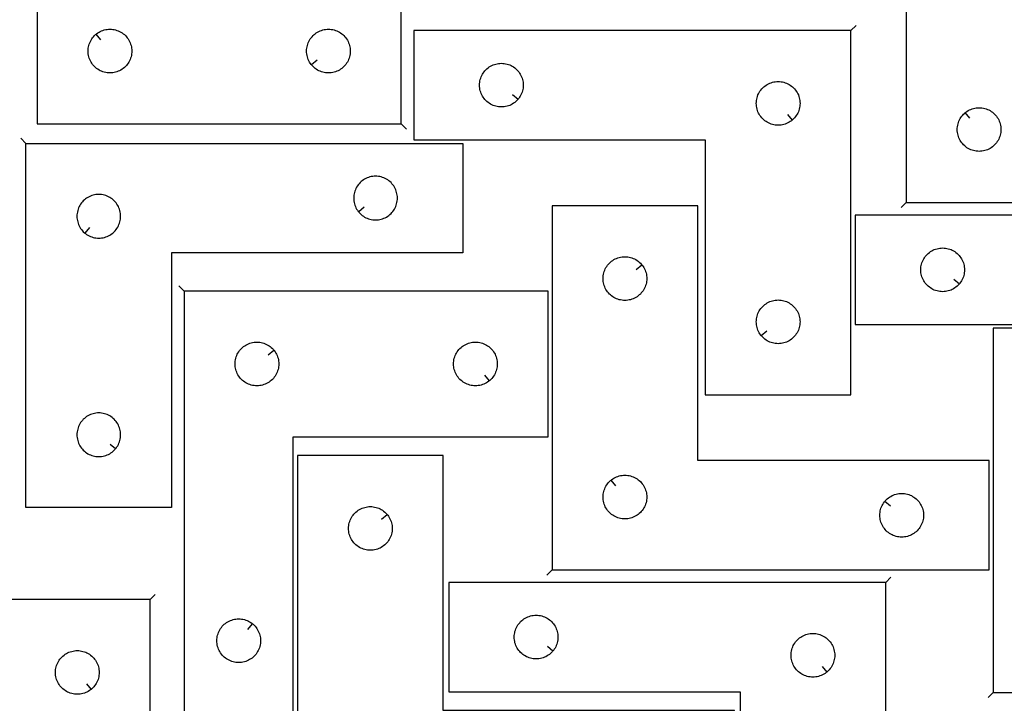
# Model space of a CAD drawing. Header units: millimetres. Extents: x 7 to 1243, y 7 to 1753.
# Tile 16 of 18: x 521 to 927, y 1322 to 1604. Entities that reach past the tile are written whole.
import ezdxf

# ---------------------------------------------------------------- set-up
doc = ezdxf.new("R2010")
doc.units = ezdxf.units.MM
doc.layers.add('CUT', color=7, linetype='CONTINUOUS', true_color=0x000000)
doc.layers.add('LEADIN', color=1, linetype='CONTINUOUS', true_color=0xff0000)

msp = doc.modelspace()

# ---------------------------------------------------------------- linework, layer by layer
at = {"layer": 'CUT'}
for points in [[(678.524813, 1560.665674), (678.524813, 1740.665674), (633.524813, 1740.665674), (633.524813, 1620.665674), (528.524813, 1620.665674), (528.524813, 1560.665674)], [(886.517447, 1528.354215), (1066.517447, 1528.354215), (1066.517447, 1573.354215), (946.517447, 1573.354215), (946.517447, 1678.354215), (886.517447, 1678.354215)], [(552.81833, 1597.619043), (553.04596, 1597.805854), (553.524681, 1598.1489), (554.024813, 1598.459903), (554.544215, 1598.737529), (555.080662, 1598.98059), (555.631858, 1599.188045), (556.195442, 1599.359006), (556.769, 1599.492741), (557.350077, 1599.588678), (557.936185, 1599.646404), (558.524813, 1599.665674), (559.113441, 1599.646404), (559.699549, 1599.588678), (560.280626, 1599.492741), (560.854184, 1599.359006), (561.417768, 1599.188045), (561.968964, 1598.98059), (562.505411, 1598.737529), (563.024813, 1598.459903), (563.524945, 1598.1489), (564.003666, 1597.805854), (564.458925, 1597.432232), (564.888774, 1597.029635), (565.291371, 1596.599786), (565.664993, 1596.144527), (566.00804, 1595.665806), (566.319042, 1595.165674), (566.596668, 1594.646272), (566.839729, 1594.109825), (567.047184, 1593.558629), (567.218145, 1592.995045), (567.351881, 1592.421487), (567.447817, 1591.84041), (567.505543, 1591.254302), (567.524813, 1590.665674), (567.505543, 1590.077046), (567.447817, 1589.490938), (567.351881, 1588.909861), (567.218145, 1588.336302), (567.047184, 1587.772719), (566.839729, 1587.221523), (566.596668, 1586.685076), (566.319042, 1586.165674), (566.00804, 1585.665542), (565.664993, 1585.186821), (565.291371, 1584.731562), (564.888774, 1584.301713), (564.458925, 1583.899116), (564.003666, 1583.525494), (563.524945, 1583.182447), (563.024813, 1582.871445), (562.505411, 1582.593819), (561.968964, 1582.350758), (561.417768, 1582.143303), (560.854184, 1581.972341), (560.280626, 1581.838606), (559.699549, 1581.74267), (559.113441, 1581.684944), (558.524813, 1581.665674), (557.936185, 1581.684944), (557.350077, 1581.74267), (556.769, 1581.838606), (556.195442, 1581.972341), (555.631858, 1582.143303), (555.080662, 1582.350758), (554.544215, 1582.593819), (554.024813, 1582.871445), (553.524681, 1583.182447), (553.04596, 1583.525494), (552.590701, 1583.899116), (552.160852, 1584.301713), (551.758255, 1584.731562), (551.384633, 1585.186821), (551.041586, 1585.665542), (550.730584, 1586.165674), (550.452958, 1586.685076), (550.209897, 1587.221523), (550.002442, 1587.772719), (549.831481, 1588.336302), (549.697745, 1588.909861), (549.601809, 1589.490938), (549.544083, 1590.077046), (549.524813, 1590.665674), (549.544083, 1591.254302), (549.601809, 1591.84041), (549.697745, 1592.421487), (549.831481, 1592.995045), (550.002442, 1593.558629), (550.209897, 1594.109825), (550.452958, 1594.646272), (550.730584, 1595.165674), (551.041586, 1595.665806), (551.384633, 1596.144527), (551.758255, 1596.599786), (552.160852, 1597.029635), (552.590701, 1597.432232)], [(641.571444, 1584.959191), (641.384633, 1585.186821), (641.041586, 1585.665542), (640.730584, 1586.165674), (640.452958, 1586.685076), (640.209897, 1587.221523), (640.002442, 1587.772719), (639.831481, 1588.336302), (639.697745, 1588.909861), (639.601809, 1589.490938), (639.544083, 1590.077046), (639.524813, 1590.665674), (639.544083, 1591.254302), (639.601809, 1591.84041), (639.697745, 1592.421487), (639.831481, 1592.995045), (640.002442, 1593.558629), (640.209897, 1594.109825), (640.452958, 1594.646272), (640.730584, 1595.165674), (641.041586, 1595.665806), (641.384633, 1596.144527), (641.758255, 1596.599786), (642.160852, 1597.029635), (642.590701, 1597.432232), (643.04596, 1597.805854), (643.524681, 1598.1489), (644.024813, 1598.459903), (644.544215, 1598.737529), (645.080662, 1598.98059), (645.631858, 1599.188045), (646.195442, 1599.359006), (646.769, 1599.492741), (647.350077, 1599.588678), (647.936185, 1599.646404), (648.524813, 1599.665674), (649.113441, 1599.646404), (649.699549, 1599.588678), (650.280626, 1599.492741), (650.854184, 1599.359006), (651.417768, 1599.188045), (651.968964, 1598.98059), (652.505411, 1598.737529), (653.024813, 1598.459903), (653.524945, 1598.1489), (654.003666, 1597.805854), (654.458925, 1597.432232), (654.888774, 1597.029635), (655.291371, 1596.599786), (655.664993, 1596.144527), (656.00804, 1595.665806), (656.319042, 1595.165674), (656.596668, 1594.646272), (656.839729, 1594.109825), (657.047184, 1593.558629), (657.218145, 1592.995045), (657.351881, 1592.421487), (657.447817, 1591.84041), (657.505543, 1591.254302), (657.524813, 1590.665674), (657.505543, 1590.077046), (657.447817, 1589.490938), (657.351881, 1588.909861), (657.218145, 1588.336302), (657.047184, 1587.772719), (656.839729, 1587.221523), (656.596668, 1586.685076), (656.319042, 1586.165674), (656.00804, 1585.665542), (655.664993, 1585.186821), (655.291371, 1584.731562), (654.888774, 1584.301713), (654.458925, 1583.899116), (654.003666, 1583.525494), (653.524945, 1583.182447), (653.024813, 1582.871445), (652.505411, 1582.593819), (651.968964, 1582.350758), (651.417768, 1582.143303), (650.854184, 1581.972341), (650.280626, 1581.838606), (649.699549, 1581.74267), (649.113441, 1581.684944), (648.524813, 1581.665674), (647.936185, 1581.684944), (647.350077, 1581.74267), (646.769, 1581.838606), (646.195442, 1581.972341), (645.631858, 1582.143303), (645.080662, 1582.350758), (644.544215, 1582.593819), (644.024813, 1582.871445), (643.524681, 1583.182447), (643.04596, 1583.525494), (642.590701, 1583.899116), (642.160852, 1584.301713), (641.758255, 1584.731562)], [(863.748478, 1599.131203), (683.748478, 1599.131203), (683.748478, 1554.131203), (803.748478, 1554.131203), (803.748478, 1449.131203), (863.748478, 1449.131203)], [(726.701847, 1570.924721), (726.515036, 1570.697091), (726.112439, 1570.267242), (725.68259, 1569.864645), (725.227331, 1569.491023), (724.74861, 1569.147977), (724.248478, 1568.836975), (723.729076, 1568.559349), (723.192629, 1568.316287), (722.641433, 1568.108832), (722.077849, 1567.937871), (721.504291, 1567.804136), (720.923213, 1567.7082), (720.337106, 1567.650473), (719.748478, 1567.631203), (719.15985, 1567.650473), (718.573742, 1567.7082), (717.992665, 1567.804136), (717.419106, 1567.937871), (716.855523, 1568.108832), (716.304327, 1568.316287), (715.76788, 1568.559349), (715.248478, 1568.836975), (714.748346, 1569.147977), (714.269625, 1569.491023), (713.814365, 1569.864645), (713.384517, 1570.267242), (712.981919, 1570.697091), (712.608298, 1571.15235), (712.265251, 1571.631071), (711.954249, 1572.131203), (711.676623, 1572.650605), (711.433562, 1573.187052), (711.226107, 1573.738248), (711.055145, 1574.301832), (710.92141, 1574.87539), (710.825474, 1575.456468), (710.767747, 1576.042575), (710.748478, 1576.631203), (710.767747, 1577.219831), (710.825474, 1577.805939), (710.92141, 1578.387016), (711.055145, 1578.960575), (711.226107, 1579.524158), (711.433562, 1580.075354), (711.676623, 1580.611801), (711.954249, 1581.131203), (712.265251, 1581.631335), (712.608298, 1582.110056), (712.981919, 1582.565316), (713.384517, 1582.995164), (713.814365, 1583.397762), (714.269625, 1583.771383), (714.748346, 1584.11443), (715.248478, 1584.425432), (715.76788, 1584.703058), (716.304327, 1584.946119), (716.855523, 1585.153574), (717.419106, 1585.324536), (717.992665, 1585.458271), (718.573742, 1585.554207), (719.15985, 1585.611934), (719.748478, 1585.631203), (720.337106, 1585.611934), (720.923213, 1585.554207), (721.504291, 1585.458271), (722.077849, 1585.324536), (722.641433, 1585.153574), (723.192629, 1584.946119), (723.729076, 1584.703058), (724.248478, 1584.425432), (724.74861, 1584.11443), (725.227331, 1583.771383), (725.68259, 1583.397762), (726.112439, 1582.995164), (726.515036, 1582.565316), (726.888658, 1582.110056), (727.231704, 1581.631335), (727.542706, 1581.131203), (727.820332, 1580.611801), (728.063394, 1580.075354), (728.270849, 1579.524158), (728.44181, 1578.960575), (728.575545, 1578.387016), (728.671481, 1577.805939), (728.729208, 1577.219831), (728.748478, 1576.631203), (728.729208, 1576.042575), (728.671481, 1575.456468), (728.575545, 1574.87539), (728.44181, 1574.301832), (728.270849, 1573.738248), (728.063394, 1573.187052), (727.820332, 1572.650605), (727.542706, 1572.131203), (727.231704, 1571.631071), (726.888658, 1571.15235)], [(839.45496, 1562.177834), (839.227331, 1561.991023), (838.74861, 1561.647977), (838.248478, 1561.336975), (837.729076, 1561.059349), (837.192629, 1560.816287), (836.641433, 1560.608832), (836.077849, 1560.437871), (835.504291, 1560.304136), (834.923213, 1560.2082), (834.337106, 1560.150473), (833.748478, 1560.131203), (833.15985, 1560.150473), (832.573742, 1560.2082), (831.992665, 1560.304136), (831.419106, 1560.437871), (830.855523, 1560.608832), (830.304327, 1560.816287), (829.76788, 1561.059349), (829.248478, 1561.336975), (828.748346, 1561.647977), (828.269625, 1561.991023), (827.814365, 1562.364645), (827.384517, 1562.767242), (826.981919, 1563.197091), (826.608298, 1563.65235), (826.265251, 1564.131071), (825.954249, 1564.631203), (825.676623, 1565.150605), (825.433562, 1565.687052), (825.226107, 1566.238248), (825.055145, 1566.801832), (824.92141, 1567.37539), (824.825474, 1567.956468), (824.767747, 1568.542575), (824.748478, 1569.131203), (824.767747, 1569.719831), (824.825474, 1570.305939), (824.92141, 1570.887016), (825.055145, 1571.460575), (825.226107, 1572.024158), (825.433562, 1572.575354), (825.676623, 1573.111801), (825.954249, 1573.631203), (826.265251, 1574.131335), (826.608298, 1574.610056), (826.981919, 1575.065316), (827.384517, 1575.495164), (827.814365, 1575.897762), (828.269625, 1576.271383), (828.748346, 1576.61443), (829.248478, 1576.925432), (829.76788, 1577.203058), (830.304327, 1577.446119), (830.855523, 1577.653574), (831.419106, 1577.824536), (831.992665, 1577.958271), (832.573742, 1578.054207), (833.15985, 1578.111934), (833.748478, 1578.131203), (834.337106, 1578.111934), (834.923213, 1578.054207), (835.504291, 1577.958271), (836.077849, 1577.824536), (836.641433, 1577.653574), (837.192629, 1577.446119), (837.729076, 1577.203058), (838.248478, 1576.925432), (838.74861, 1576.61443), (839.227331, 1576.271383), (839.68259, 1575.897762), (840.112439, 1575.495164), (840.515036, 1575.065316), (840.888658, 1574.610056), (841.231704, 1574.131335), (841.542706, 1573.631203), (841.820332, 1573.111801), (842.063394, 1572.575354), (842.270849, 1572.024158), (842.44181, 1571.460575), (842.575545, 1570.887016), (842.671481, 1570.305939), (842.729208, 1569.719831), (842.748478, 1569.131203), (842.729208, 1568.542575), (842.671481, 1567.956468), (842.575545, 1567.37539), (842.44181, 1566.801832), (842.270849, 1566.238248), (842.063394, 1565.687052), (841.820332, 1565.150605), (841.542706, 1564.631203), (841.231704, 1564.131071), (840.888658, 1563.65235), (840.515036, 1563.197091), (840.112439, 1562.767242), (839.68259, 1562.364645)], [(910.810965, 1565.307584), (911.038595, 1565.494395), (911.517315, 1565.837441), (912.017447, 1566.148443), (912.536849, 1566.426069), (913.073297, 1566.66913), (913.624492, 1566.876586), (914.188076, 1567.047547), (914.761635, 1567.181282), (915.342712, 1567.277218), (915.928819, 1567.334945), (916.517447, 1567.354215), (917.106076, 1567.334945), (917.692183, 1567.277218), (918.27326, 1567.181282), (918.846819, 1567.047547), (919.410403, 1566.876586), (919.961598, 1566.66913), (920.498046, 1566.426069), (921.017447, 1566.148443), (921.51758, 1565.837441), (921.9963, 1565.494395), (922.45156, 1565.120773), (922.881409, 1564.718176), (923.284006, 1564.288327), (923.657628, 1563.833067), (924.000674, 1563.354347), (924.311676, 1562.854215), (924.589302, 1562.334813), (924.832363, 1561.798365), (925.039819, 1561.24717), (925.21078, 1560.683586), (925.344515, 1560.110027), (925.440451, 1559.52895), (925.498178, 1558.942843), (925.517447, 1558.354215), (925.498178, 1557.765586), (925.440451, 1557.179479), (925.344515, 1556.598402), (925.21078, 1556.024843), (925.039819, 1555.461259), (924.832363, 1554.910064), (924.589302, 1554.373616), (924.311676, 1553.854215), (924.000674, 1553.354082), (923.657628, 1552.875362), (923.284006, 1552.420102), (922.881409, 1551.990254), (922.45156, 1551.587656), (921.9963, 1551.214034), (921.51758, 1550.870988), (921.017447, 1550.559986), (920.498046, 1550.28236), (919.961598, 1550.039299), (919.410403, 1549.831843), (918.846819, 1549.660882), (918.27326, 1549.527147), (917.692183, 1549.431211), (917.106076, 1549.373484), (916.517447, 1549.354215), (915.928819, 1549.373484), (915.342712, 1549.431211), (914.761635, 1549.527147), (914.188076, 1549.660882), (913.624492, 1549.831843), (913.073297, 1550.039299), (912.536849, 1550.28236), (912.017447, 1550.559986), (911.517315, 1550.870988), (911.038595, 1551.214034), (910.583335, 1551.587656), (910.153486, 1551.990254), (909.750889, 1552.420102), (909.377267, 1552.875362), (909.034221, 1553.354082), (908.723219, 1553.854215), (908.445593, 1554.373616), (908.202532, 1554.910064), (907.995076, 1555.461259), (907.824115, 1556.024843), (907.69038, 1556.598402), (907.594444, 1557.179479), (907.536717, 1557.765586), (907.517447, 1558.354215), (907.536717, 1558.942843), (907.594444, 1559.52895), (907.69038, 1560.110027), (907.824115, 1560.683586), (907.995076, 1561.24717), (908.202532, 1561.798365), (908.445593, 1562.334813), (908.723219, 1562.854215), (909.034221, 1563.354347), (909.377267, 1563.833067), (909.750889, 1564.288327), (910.153486, 1564.718176), (910.583335, 1565.120773)], [(523.926168, 1552.611668), (703.926168, 1552.611668), (703.926168, 1507.611668), (583.926168, 1507.611668), (583.926168, 1402.611668), (523.926168, 1402.611668)], [(660.972799, 1524.405186), (661.15961, 1524.177556), (661.562207, 1523.747707), (661.992056, 1523.34511), (662.447315, 1522.971488), (662.926036, 1522.628442), (663.426168, 1522.31744), (663.94557, 1522.039814), (664.482017, 1521.796753), (665.033213, 1521.589297), (665.596797, 1521.418336), (666.170355, 1521.284601), (666.751432, 1521.188665), (667.33754, 1521.130938), (667.926168, 1521.111668), (668.514796, 1521.130938), (669.100904, 1521.188665), (669.681981, 1521.284601), (670.255539, 1521.418336), (670.819123, 1521.589297), (671.370319, 1521.796753), (671.906766, 1522.039814), (672.426168, 1522.31744), (672.9263, 1522.628442), (673.405021, 1522.971488), (673.86028, 1523.34511), (674.290129, 1523.747707), (674.692726, 1524.177556), (675.066348, 1524.632816), (675.409395, 1525.111536), (675.720397, 1525.611668), (675.998023, 1526.13107), (676.241084, 1526.667518), (676.448539, 1527.218713), (676.619501, 1527.782297), (676.753236, 1528.355856), (676.849172, 1528.936933), (676.906898, 1529.52304), (676.926168, 1530.111668), (676.906898, 1530.700297), (676.849172, 1531.286404), (676.753236, 1531.867481), (676.619501, 1532.44104), (676.448539, 1533.004624), (676.241084, 1533.555819), (675.998023, 1534.092267), (675.720397, 1534.611668), (675.409395, 1535.111801), (675.066348, 1535.590521), (674.692726, 1536.045781), (674.290129, 1536.47563), (673.86028, 1536.878227), (673.405021, 1537.251849), (672.9263, 1537.594895), (672.426168, 1537.905897), (671.906766, 1538.183523), (671.370319, 1538.426584), (670.819123, 1538.63404), (670.255539, 1538.805001), (669.681981, 1538.938736), (669.100904, 1539.034672), (668.514796, 1539.092399), (667.926168, 1539.111668), (667.33754, 1539.092399), (666.751432, 1539.034672), (666.170355, 1538.938736), (665.596797, 1538.805001), (665.033213, 1538.63404), (664.482017, 1538.426584), (663.94557, 1538.183523), (663.426168, 1537.905897), (662.926036, 1537.594895), (662.447315, 1537.251849), (661.992056, 1536.878227), (661.562207, 1536.47563), (661.15961, 1536.045781), (660.785988, 1535.590521), (660.442942, 1535.111801), (660.131939, 1534.611668), (659.854313, 1534.092267), (659.611252, 1533.555819), (659.403797, 1533.004624), (659.232836, 1532.44104), (659.099101, 1531.867481), (659.003164, 1531.286404), (658.945438, 1530.700297), (658.926168, 1530.111668), (658.945438, 1529.52304), (659.003164, 1528.936933), (659.099101, 1528.355856), (659.232836, 1527.782297), (659.403797, 1527.218713), (659.611252, 1526.667518), (659.854313, 1526.13107), (660.131939, 1525.611668), (660.442942, 1525.111536), (660.785988, 1524.632816)], [(548.219685, 1515.658299), (548.447315, 1515.471488), (548.926036, 1515.128442), (549.426168, 1514.81744), (549.94557, 1514.539814), (550.482017, 1514.296753), (551.033213, 1514.089297), (551.596797, 1513.918336), (552.170355, 1513.784601), (552.751432, 1513.688665), (553.33754, 1513.630938), (553.926168, 1513.611668), (554.514796, 1513.630938), (555.100904, 1513.688665), (555.681981, 1513.784601), (556.255539, 1513.918336), (556.819123, 1514.089297), (557.370319, 1514.296753), (557.906766, 1514.539814), (558.426168, 1514.81744), (558.9263, 1515.128442), (559.405021, 1515.471488), (559.86028, 1515.84511), (560.290129, 1516.247707), (560.692726, 1516.677556), (561.066348, 1517.132816), (561.409395, 1517.611536), (561.720397, 1518.111668), (561.998023, 1518.63107), (562.241084, 1519.167518), (562.448539, 1519.718713), (562.619501, 1520.282297), (562.753236, 1520.855856), (562.849172, 1521.436933), (562.906898, 1522.02304), (562.926168, 1522.611668), (562.906898, 1523.200297), (562.849172, 1523.786404), (562.753236, 1524.367481), (562.619501, 1524.94104), (562.448539, 1525.504624), (562.241084, 1526.055819), (561.998023, 1526.592267), (561.720397, 1527.111668), (561.409395, 1527.611801), (561.066348, 1528.090521), (560.692726, 1528.545781), (560.290129, 1528.97563), (559.86028, 1529.378227), (559.405021, 1529.751849), (558.9263, 1530.094895), (558.426168, 1530.405897), (557.906766, 1530.683523), (557.370319, 1530.926584), (556.819123, 1531.13404), (556.255539, 1531.305001), (555.681981, 1531.438736), (555.100904, 1531.534672), (554.514796, 1531.592399), (553.926168, 1531.611668), (553.33754, 1531.592399), (552.751432, 1531.534672), (552.170355, 1531.438736), (551.596797, 1531.305001), (551.033213, 1531.13404), (550.482017, 1530.926584), (549.94557, 1530.683523), (549.426168, 1530.405897), (548.926036, 1530.094895), (548.447315, 1529.751849), (547.992056, 1529.378227), (547.562207, 1528.97563), (547.15961, 1528.545781), (546.785988, 1528.090521), (546.442942, 1527.611801), (546.131939, 1527.111668), (545.854313, 1526.592267), (545.611252, 1526.055819), (545.403797, 1525.504624), (545.232836, 1524.94104), (545.099101, 1524.367481), (545.003164, 1523.786404), (544.945438, 1523.200297), (544.926168, 1522.611668), (544.945438, 1522.02304), (545.003164, 1521.436933), (545.099101, 1520.855856), (545.232836, 1520.282297), (545.403797, 1519.718713), (545.611252, 1519.167518), (545.854313, 1518.63107), (546.131939, 1518.111668), (546.442942, 1517.611536), (546.785988, 1517.132816), (547.15961, 1516.677556), (547.562207, 1516.247707), (547.992056, 1515.84511)], [(740.626365, 1376.955533), (920.626365, 1376.955533), (920.626365, 1421.955533), (800.626365, 1421.955533), (800.626365, 1526.955533), (740.626365, 1526.955533)], [(1045.504856, 1523.059914), (865.504856, 1523.059914), (865.504856, 1478.059914), (985.504856, 1478.059914), (985.504856, 1373.059914), (1045.504856, 1373.059914)], [(908.458225, 1494.853432), (908.271414, 1494.625802), (907.868817, 1494.195953), (907.438968, 1493.793356), (906.983709, 1493.419734), (906.504988, 1493.076688), (906.004856, 1492.765686), (905.485454, 1492.48806), (904.949007, 1492.244998), (904.397811, 1492.037543), (903.834227, 1491.866582), (903.260669, 1491.732847), (902.679592, 1491.63691), (902.093484, 1491.579184), (901.504856, 1491.559914), (900.916228, 1491.579184), (900.33012, 1491.63691), (899.749043, 1491.732847), (899.175485, 1491.866582), (898.611901, 1492.037543), (898.060705, 1492.244998), (897.524258, 1492.48806), (897.004856, 1492.765686), (896.504724, 1493.076688), (896.026003, 1493.419734), (895.570744, 1493.793356), (895.140895, 1494.195953), (894.738298, 1494.625802), (894.364676, 1495.081061), (894.021629, 1495.559782), (893.710627, 1496.059914), (893.433001, 1496.579316), (893.18994, 1497.115763), (892.982485, 1497.666959), (892.811523, 1498.230543), (892.677788, 1498.804101), (892.581852, 1499.385178), (892.524126, 1499.971286), (892.504856, 1500.559914), (892.524126, 1501.148542), (892.581852, 1501.73465), (892.677788, 1502.315727), (892.811523, 1502.889286), (892.982485, 1503.452869), (893.18994, 1504.004065), (893.433001, 1504.540512), (893.710627, 1505.059914), (894.021629, 1505.560046), (894.364676, 1506.038767), (894.738298, 1506.494027), (895.140895, 1506.923875), (895.570744, 1507.326472), (896.026003, 1507.700094), (896.504724, 1508.043141), (897.004856, 1508.354143), (897.524258, 1508.631769), (898.060705, 1508.87483), (898.611901, 1509.082285), (899.175485, 1509.253247), (899.749043, 1509.386982), (900.33012, 1509.482918), (900.916228, 1509.540645), (901.504856, 1509.559914), (902.093484, 1509.540645), (902.679592, 1509.482918), (903.260669, 1509.386982), (903.834227, 1509.253247), (904.397811, 1509.082285), (904.949007, 1508.87483), (905.485454, 1508.631769), (906.004856, 1508.354143), (906.504988, 1508.043141), (906.983709, 1507.700094), (907.438968, 1507.326472), (907.868817, 1506.923875), (908.271414, 1506.494027), (908.645036, 1506.038767), (908.988082, 1505.560046), (909.299085, 1505.059914), (909.576711, 1504.540512), (909.819772, 1504.004065), (910.027227, 1503.452869), (910.198188, 1502.889286), (910.331923, 1502.315727), (910.42786, 1501.73465), (910.485586, 1501.148542), (910.504856, 1500.559914), (910.485586, 1499.971286), (910.42786, 1499.385178), (910.331923, 1498.804101), (910.198188, 1498.230543), (910.027227, 1497.666959), (909.819772, 1497.115763), (909.576711, 1496.579316), (909.299085, 1496.059914), (908.988082, 1495.559782), (908.645036, 1495.081061)], [(777.579734, 1502.662016), (777.766545, 1502.434386), (778.109591, 1501.955665), (778.420593, 1501.455533), (778.698219, 1500.936131), (778.941281, 1500.399684), (779.148736, 1499.848488), (779.319697, 1499.284904), (779.453432, 1498.711346), (779.549368, 1498.130269), (779.607095, 1497.544161), (779.626365, 1496.955533), (779.607095, 1496.366905), (779.549368, 1495.780797), (779.453432, 1495.19972), (779.319697, 1494.626162), (779.148736, 1494.062578), (778.941281, 1493.511382), (778.698219, 1492.974935), (778.420593, 1492.455533), (778.109591, 1491.955401), (777.766545, 1491.47668), (777.392923, 1491.021421), (776.990326, 1490.591572), (776.560477, 1490.188975), (776.105218, 1489.815353), (775.626497, 1489.472306), (775.126365, 1489.161304), (774.606963, 1488.883678), (774.070516, 1488.640617), (773.51932, 1488.433162), (772.955736, 1488.2622), (772.382178, 1488.128465), (771.8011, 1488.032529), (771.214993, 1487.974803), (770.626365, 1487.955533), (770.037737, 1487.974803), (769.451629, 1488.032529), (768.870552, 1488.128465), (768.296993, 1488.2622), (767.73341, 1488.433162), (767.182214, 1488.640617), (766.645767, 1488.883678), (766.126365, 1489.161304), (765.626233, 1489.472306), (765.147512, 1489.815353), (764.692252, 1490.188975), (764.262404, 1490.591572), (763.859806, 1491.021421), (763.486185, 1491.47668), (763.143138, 1491.955401), (762.832136, 1492.455533), (762.55451, 1492.974935), (762.311449, 1493.511382), (762.103994, 1494.062578), (761.933032, 1494.626162), (761.799297, 1495.19972), (761.703361, 1495.780797), (761.645634, 1496.366905), (761.626365, 1496.955533), (761.645634, 1497.544161), (761.703361, 1498.130269), (761.799297, 1498.711346), (761.933032, 1499.284904), (762.103994, 1499.848488), (762.311449, 1500.399684), (762.55451, 1500.936131), (762.832136, 1501.455533), (763.143138, 1501.955665), (763.486185, 1502.434386), (763.859806, 1502.889645), (764.262404, 1503.319494), (764.692252, 1503.722091), (765.147512, 1504.095713), (765.626233, 1504.438759), (766.126365, 1504.749762), (766.645767, 1505.027388), (767.182214, 1505.270449), (767.73341, 1505.477904), (768.296993, 1505.648865), (768.870552, 1505.7826), (769.451629, 1505.878537), (770.037737, 1505.936263), (770.626365, 1505.955533), (771.214993, 1505.936263), (771.8011, 1505.878537), (772.382178, 1505.7826), (772.955736, 1505.648865), (773.51932, 1505.477904), (774.070516, 1505.270449), (774.606963, 1505.027388), (775.126365, 1504.749762), (775.626497, 1504.438759), (776.105218, 1504.095713), (776.560477, 1503.722091), (776.990326, 1503.319494), (777.392923, 1502.889645)], [(589.0602, 1491.779454), (589.0602, 1311.779454), (634.0602, 1311.779454), (634.0602, 1431.779454), (739.0602, 1431.779454), (739.0602, 1491.779454)], [(826.795109, 1473.424721), (826.608298, 1473.65235), (826.265251, 1474.131071), (825.954249, 1474.631203), (825.676623, 1475.150605), (825.433562, 1475.687052), (825.226107, 1476.238248), (825.055145, 1476.801832), (824.92141, 1477.37539), (824.825474, 1477.956468), (824.767747, 1478.542575), (824.748478, 1479.131203), (824.767747, 1479.719831), (824.825474, 1480.305939), (824.92141, 1480.887016), (825.055145, 1481.460575), (825.226107, 1482.024158), (825.433562, 1482.575354), (825.676623, 1483.111801), (825.954249, 1483.631203), (826.265251, 1484.131335), (826.608298, 1484.610056), (826.981919, 1485.065316), (827.384517, 1485.495164), (827.814365, 1485.897762), (828.269625, 1486.271383), (828.748346, 1486.61443), (829.248478, 1486.925432), (829.76788, 1487.203058), (830.304327, 1487.446119), (830.855523, 1487.653574), (831.419106, 1487.824536), (831.992665, 1487.958271), (832.573742, 1488.054207), (833.15985, 1488.111934), (833.748478, 1488.131203), (834.337106, 1488.111934), (834.923213, 1488.054207), (835.504291, 1487.958271), (836.077849, 1487.824536), (836.641433, 1487.653574), (837.192629, 1487.446119), (837.729076, 1487.203058), (838.248478, 1486.925432), (838.74861, 1486.61443), (839.227331, 1486.271383), (839.68259, 1485.897762), (840.112439, 1485.495164), (840.515036, 1485.065316), (840.888658, 1484.610056), (841.231704, 1484.131335), (841.542706, 1483.631203), (841.820332, 1483.111801), (842.063394, 1482.575354), (842.270849, 1482.024158), (842.44181, 1481.460575), (842.575545, 1480.887016), (842.671481, 1480.305939), (842.729208, 1479.719831), (842.748478, 1479.131203), (842.729208, 1478.542575), (842.671481, 1477.956468), (842.575545, 1477.37539), (842.44181, 1476.801832), (842.270849, 1476.238248), (842.063394, 1475.687052), (841.820332, 1475.150605), (841.542706, 1474.631203), (841.231704, 1474.131071), (840.888658, 1473.65235), (840.515036, 1473.197091), (840.112439, 1472.767242), (839.68259, 1472.364645), (839.227331, 1471.991023), (838.74861, 1471.647977), (838.248478, 1471.336975), (837.729076, 1471.059349), (837.192629, 1470.816287), (836.641433, 1470.608832), (836.077849, 1470.437871), (835.504291, 1470.304136), (834.923213, 1470.2082), (834.337106, 1470.150473), (833.748478, 1470.131203), (833.15985, 1470.150473), (832.573742, 1470.2082), (831.992665, 1470.304136), (831.419106, 1470.437871), (830.855523, 1470.608832), (830.304327, 1470.816287), (829.76788, 1471.059349), (829.248478, 1471.336975), (828.748346, 1471.647977), (828.269625, 1471.991023), (827.814365, 1472.364645), (827.384517, 1472.767242), (826.981919, 1473.197091)], [(922.305381, 1326.503384), (1102.305381, 1326.503384), (1102.305381, 1371.503384), (982.305381, 1371.503384), (982.305381, 1476.503384), (922.305381, 1476.503384)], [(626.013569, 1467.485936), (626.20038, 1467.258307), (626.543427, 1466.779586), (626.854429, 1466.279454), (627.132055, 1465.760052), (627.375116, 1465.223605), (627.582571, 1464.672409), (627.753533, 1464.108825), (627.887268, 1463.535267), (627.983204, 1462.95419), (628.040931, 1462.368082), (628.0602, 1461.779454), (628.040931, 1461.190826), (627.983204, 1460.604718), (627.887268, 1460.023641), (627.753533, 1459.450082), (627.582571, 1458.886499), (627.375116, 1458.335303), (627.132055, 1457.798856), (626.854429, 1457.279454), (626.543427, 1456.779322), (626.20038, 1456.300601), (625.826758, 1455.845342), (625.424161, 1455.415493), (624.994313, 1455.012896), (624.539053, 1454.639274), (624.060332, 1454.296227), (623.5602, 1453.985225), (623.040798, 1453.707599), (622.504351, 1453.464538), (621.953155, 1453.257083), (621.389572, 1453.086121), (620.816013, 1452.952386), (620.234936, 1452.85645), (619.648828, 1452.798724), (619.0602, 1452.779454), (618.471572, 1452.798724), (617.885464, 1452.85645), (617.304387, 1452.952386), (616.730829, 1453.086121), (616.167245, 1453.257083), (615.616049, 1453.464538), (615.079602, 1453.707599), (614.5602, 1453.985225), (614.060068, 1454.296227), (613.581347, 1454.639274), (613.126088, 1455.012896), (612.696239, 1455.415493), (612.293642, 1455.845342), (611.92002, 1456.300601), (611.576974, 1456.779322), (611.265972, 1457.279454), (610.988346, 1457.798856), (610.745284, 1458.335303), (610.537829, 1458.886499), (610.366868, 1459.450082), (610.233133, 1460.023641), (610.137196, 1460.604718), (610.07947, 1461.190826), (610.0602, 1461.779454), (610.07947, 1462.368082), (610.137196, 1462.95419), (610.233133, 1463.535267), (610.366868, 1464.108825), (610.537829, 1464.672409), (610.745284, 1465.223605), (610.988346, 1465.760052), (611.265972, 1466.279454), (611.576974, 1466.779586), (611.92002, 1467.258307), (612.293642, 1467.713566), (612.696239, 1468.143415), (613.126088, 1468.546012), (613.581347, 1468.919634), (614.060068, 1469.26268), (614.5602, 1469.573682), (615.079602, 1469.851309), (615.616049, 1470.09437), (616.167245, 1470.301825), (616.730829, 1470.472786), (617.304387, 1470.606521), (617.885464, 1470.702458), (618.471572, 1470.760184), (619.0602, 1470.779454), (619.648828, 1470.760184), (620.234936, 1470.702458), (620.816013, 1470.606521), (621.389572, 1470.472786), (621.953155, 1470.301825), (622.504351, 1470.09437), (623.040798, 1469.851309), (623.5602, 1469.573682), (624.060332, 1469.26268), (624.539053, 1468.919634), (624.994313, 1468.546012), (625.424161, 1468.143415), (625.826758, 1467.713566)], [(714.766683, 1454.826085), (714.539053, 1454.639274), (714.060332, 1454.296227), (713.5602, 1453.985225), (713.040798, 1453.707599), (712.504351, 1453.464538), (711.953155, 1453.257083), (711.389572, 1453.086121), (710.816013, 1452.952386), (710.234936, 1452.85645), (709.648828, 1452.798724), (709.0602, 1452.779454), (708.471572, 1452.798724), (707.885464, 1452.85645), (707.304387, 1452.952386), (706.730829, 1453.086121), (706.167245, 1453.257083), (705.616049, 1453.464538), (705.079602, 1453.707599), (704.5602, 1453.985225), (704.060068, 1454.296227), (703.581347, 1454.639274), (703.126088, 1455.012896), (702.696239, 1455.415493), (702.293642, 1455.845342), (701.92002, 1456.300601), (701.576974, 1456.779322), (701.265972, 1457.279454), (700.988346, 1457.798856), (700.745284, 1458.335303), (700.537829, 1458.886499), (700.366868, 1459.450082), (700.233133, 1460.023641), (700.137196, 1460.604718), (700.07947, 1461.190826), (700.0602, 1461.779454), (700.07947, 1462.368082), (700.137196, 1462.95419), (700.233133, 1463.535267), (700.366868, 1464.108825), (700.537829, 1464.672409), (700.745284, 1465.223605), (700.988346, 1465.760052), (701.265972, 1466.279454), (701.576974, 1466.779586), (701.92002, 1467.258307), (702.293642, 1467.713566), (702.696239, 1468.143415), (703.126088, 1468.546012), (703.581347, 1468.919634), (704.060068, 1469.26268), (704.5602, 1469.573682), (705.079602, 1469.851309), (705.616049, 1470.09437), (706.167245, 1470.301825), (706.730829, 1470.472786), (707.304387, 1470.606521), (707.885464, 1470.702458), (708.471572, 1470.760184), (709.0602, 1470.779454), (709.648828, 1470.760184), (710.234936, 1470.702458), (710.816013, 1470.606521), (711.389572, 1470.472786), (711.953155, 1470.301825), (712.504351, 1470.09437), (713.040798, 1469.851309), (713.5602, 1469.573682), (714.060332, 1469.26268), (714.539053, 1468.919634), (714.994313, 1468.546012), (715.424161, 1468.143415), (715.826758, 1467.713566), (716.20038, 1467.258307), (716.543427, 1466.779586), (716.854429, 1466.279454), (717.132055, 1465.760052), (717.375116, 1465.223605), (717.582571, 1464.672409), (717.753533, 1464.108825), (717.887268, 1463.535267), (717.983204, 1462.95419), (718.040931, 1462.368082), (718.0602, 1461.779454), (718.040931, 1461.190826), (717.983204, 1460.604718), (717.887268, 1460.023641), (717.753533, 1459.450082), (717.582571, 1458.886499), (717.375116, 1458.335303), (717.132055, 1457.798856), (716.854429, 1457.279454), (716.543427, 1456.779322), (716.20038, 1456.300601), (715.826758, 1455.845342), (715.424161, 1455.415493), (714.994313, 1455.012896)], [(560.879537, 1426.905186), (561.066348, 1427.132816), (561.409395, 1427.611536), (561.720397, 1428.111668), (561.998023, 1428.63107), (562.241084, 1429.167518), (562.448539, 1429.718713), (562.619501, 1430.282297), (562.753236, 1430.855856), (562.849172, 1431.436933), (562.906898, 1432.02304), (562.926168, 1432.611668), (562.906898, 1433.200297), (562.849172, 1433.786404), (562.753236, 1434.367481), (562.619501, 1434.94104), (562.448539, 1435.504624), (562.241084, 1436.055819), (561.998023, 1436.592267), (561.720397, 1437.111668), (561.409395, 1437.611801), (561.066348, 1438.090521), (560.692726, 1438.545781), (560.290129, 1438.97563), (559.86028, 1439.378227), (559.405021, 1439.751849), (558.9263, 1440.094895), (558.426168, 1440.405897), (557.906766, 1440.683523), (557.370319, 1440.926584), (556.819123, 1441.13404), (556.255539, 1441.305001), (555.681981, 1441.438736), (555.100904, 1441.534672), (554.514796, 1441.592399), (553.926168, 1441.611668), (553.33754, 1441.592399), (552.751432, 1441.534672), (552.170355, 1441.438736), (551.596797, 1441.305001), (551.033213, 1441.13404), (550.482017, 1440.926584), (549.94557, 1440.683523), (549.426168, 1440.405897), (548.926036, 1440.094895), (548.447315, 1439.751849), (547.992056, 1439.378227), (547.562207, 1438.97563), (547.15961, 1438.545781), (546.785988, 1438.090521), (546.442942, 1437.611801), (546.131939, 1437.111668), (545.854313, 1436.592267), (545.611252, 1436.055819), (545.403797, 1435.504624), (545.232836, 1434.94104), (545.099101, 1434.367481), (545.003164, 1433.786404), (544.945438, 1433.200297), (544.926168, 1432.611668), (544.945438, 1432.02304), (545.003164, 1431.436933), (545.099101, 1430.855856), (545.232836, 1430.282297), (545.403797, 1429.718713), (545.611252, 1429.167518), (545.854313, 1428.63107), (546.131939, 1428.111668), (546.442942, 1427.611536), (546.785988, 1427.132816), (547.15961, 1426.677556), (547.562207, 1426.247707), (547.992056, 1425.84511), (548.447315, 1425.471488), (548.926036, 1425.128442), (549.426168, 1424.81744), (549.94557, 1424.539814), (550.482017, 1424.296753), (551.033213, 1424.089297), (551.596797, 1423.918336), (552.170355, 1423.784601), (552.751432, 1423.688665), (553.33754, 1423.630938), (553.926168, 1423.611668), (554.514796, 1423.630938), (555.100904, 1423.688665), (555.681981, 1423.784601), (556.255539, 1423.918336), (556.819123, 1424.089297), (557.370319, 1424.296753), (557.906766, 1424.539814), (558.426168, 1424.81744), (558.9263, 1425.128442), (559.405021, 1425.471488), (559.86028, 1425.84511), (560.290129, 1426.247707), (560.692726, 1426.677556)], [(635.787009, 1274.020474), (815.787009, 1274.020474), (815.787009, 1319.020474), (695.787009, 1319.020474), (695.787009, 1424.020474), (635.787009, 1424.020474)], [(764.919882, 1413.908902), (765.147512, 1414.095713), (765.626233, 1414.438759), (766.126365, 1414.749762), (766.645767, 1415.027388), (767.182214, 1415.270449), (767.73341, 1415.477904), (768.296993, 1415.648865), (768.870552, 1415.7826), (769.451629, 1415.878537), (770.037737, 1415.936263), (770.626365, 1415.955533), (771.214993, 1415.936263), (771.8011, 1415.878537), (772.382178, 1415.7826), (772.955736, 1415.648865), (773.51932, 1415.477904), (774.070516, 1415.270449), (774.606963, 1415.027388), (775.126365, 1414.749762), (775.626497, 1414.438759), (776.105218, 1414.095713), (776.560477, 1413.722091), (776.990326, 1413.319494), (777.392923, 1412.889645), (777.766545, 1412.434386), (778.109591, 1411.955665), (778.420593, 1411.455533), (778.698219, 1410.936131), (778.941281, 1410.399684), (779.148736, 1409.848488), (779.319697, 1409.284904), (779.453432, 1408.711346), (779.549368, 1408.130269), (779.607095, 1407.544161), (779.626365, 1406.955533), (779.607095, 1406.366905), (779.549368, 1405.780797), (779.453432, 1405.19972), (779.319697, 1404.626162), (779.148736, 1404.062578), (778.941281, 1403.511382), (778.698219, 1402.974935), (778.420593, 1402.455533), (778.109591, 1401.955401), (777.766545, 1401.47668), (777.392923, 1401.021421), (776.990326, 1400.591572), (776.560477, 1400.188975), (776.105218, 1399.815353), (775.626497, 1399.472306), (775.126365, 1399.161304), (774.606963, 1398.883678), (774.070516, 1398.640617), (773.51932, 1398.433162), (772.955736, 1398.2622), (772.382178, 1398.128465), (771.8011, 1398.032529), (771.214993, 1397.974803), (770.626365, 1397.955533), (770.037737, 1397.974803), (769.451629, 1398.032529), (768.870552, 1398.128465), (768.296993, 1398.2622), (767.73341, 1398.433162), (767.182214, 1398.640617), (766.645767, 1398.883678), (766.126365, 1399.161304), (765.626233, 1399.472306), (765.147512, 1399.815353), (764.692252, 1400.188975), (764.262404, 1400.591572), (763.859806, 1401.021421), (763.486185, 1401.47668), (763.143138, 1401.955401), (762.832136, 1402.455533), (762.55451, 1402.974935), (762.311449, 1403.511382), (762.103994, 1404.062578), (761.933032, 1404.626162), (761.799297, 1405.19972), (761.703361, 1405.780797), (761.645634, 1406.366905), (761.626365, 1406.955533), (761.645634, 1407.544161), (761.703361, 1408.130269), (761.799297, 1408.711346), (761.933032, 1409.284904), (762.103994, 1409.848488), (762.311449, 1410.399684), (762.55451, 1410.936131), (762.832136, 1411.455533), (763.143138, 1411.955665), (763.486185, 1412.434386), (763.859806, 1412.889645), (764.262404, 1413.319494), (764.692252, 1413.722091)], [(877.672996, 1405.162016), (877.859806, 1405.389645), (878.262404, 1405.819494), (878.692252, 1406.222091), (879.147512, 1406.595713), (879.626233, 1406.938759), (880.126365, 1407.249762), (880.645767, 1407.527388), (881.182214, 1407.770449), (881.73341, 1407.977904), (882.296993, 1408.148865), (882.870552, 1408.2826), (883.451629, 1408.378537), (884.037737, 1408.436263), (884.626365, 1408.455533), (885.214993, 1408.436263), (885.8011, 1408.378537), (886.382178, 1408.2826), (886.955736, 1408.148865), (887.51932, 1407.977904), (888.070516, 1407.770449), (888.606963, 1407.527388), (889.126365, 1407.249762), (889.626497, 1406.938759), (890.105218, 1406.595713), (890.560477, 1406.222091), (890.990326, 1405.819494), (891.392923, 1405.389645), (891.766545, 1404.934386), (892.109591, 1404.455665), (892.420593, 1403.955533), (892.698219, 1403.436131), (892.941281, 1402.899684), (893.148736, 1402.348488), (893.319697, 1401.784904), (893.453432, 1401.211346), (893.549368, 1400.630269), (893.607095, 1400.044161), (893.626365, 1399.455533), (893.607095, 1398.866905), (893.549368, 1398.280797), (893.453432, 1397.69972), (893.319697, 1397.126162), (893.148736, 1396.562578), (892.941281, 1396.011382), (892.698219, 1395.474935), (892.420593, 1394.955533), (892.109591, 1394.455401), (891.766545, 1393.97668), (891.392923, 1393.521421), (890.990326, 1393.091572), (890.560477, 1392.688975), (890.105218, 1392.315353), (889.626497, 1391.972306), (889.126365, 1391.661304), (888.606963, 1391.383678), (888.070516, 1391.140617), (887.51932, 1390.933162), (886.955736, 1390.7622), (886.382178, 1390.628465), (885.8011, 1390.532529), (885.214993, 1390.474803), (884.626365, 1390.455533), (884.037737, 1390.474803), (883.451629, 1390.532529), (882.870552, 1390.628465), (882.296993, 1390.7622), (881.73341, 1390.933162), (881.182214, 1391.140617), (880.645767, 1391.383678), (880.126365, 1391.661304), (879.626233, 1391.972306), (879.147512, 1392.315353), (878.692252, 1392.688975), (878.262404, 1393.091572), (877.859806, 1393.521421), (877.486185, 1393.97668), (877.143138, 1394.455401), (876.832136, 1394.955533), (876.55451, 1395.474935), (876.311449, 1396.011382), (876.103994, 1396.562578), (875.933032, 1397.126162), (875.799297, 1397.69972), (875.703361, 1398.280797), (875.645634, 1398.866905), (875.626365, 1399.455533), (875.645634, 1400.044161), (875.703361, 1400.630269), (875.799297, 1401.211346), (875.933032, 1401.784904), (876.103994, 1402.348488), (876.311449, 1402.899684), (876.55451, 1403.436131), (876.832136, 1403.955533), (877.143138, 1404.455665), (877.486185, 1404.934386)], [(672.740378, 1399.726957), (672.927189, 1399.499327), (673.270236, 1399.020606), (673.581238, 1398.520474), (673.858864, 1398.001073), (674.101925, 1397.464625), (674.30938, 1396.91343), (674.480342, 1396.349846), (674.614077, 1395.776287), (674.710013, 1395.19521), (674.76774, 1394.609102), (674.787009, 1394.020474), (674.76774, 1393.431846), (674.710013, 1392.845739), (674.614077, 1392.264661), (674.480342, 1391.691103), (674.30938, 1391.127519), (674.101925, 1390.576323), (673.858864, 1390.039876), (673.581238, 1389.520474), (673.270236, 1389.020342), (672.927189, 1388.541621), (672.553568, 1388.086362), (672.15097, 1387.656513), (671.721122, 1387.253916), (671.265862, 1386.880294), (670.787141, 1386.537248), (670.287009, 1386.226246), (669.767607, 1385.94862), (669.23116, 1385.705559), (668.679964, 1385.498103), (668.116381, 1385.327142), (667.542822, 1385.193407), (666.961745, 1385.097471), (666.375637, 1385.039744), (665.787009, 1385.020474), (665.198381, 1385.039744), (664.612274, 1385.097471), (664.031196, 1385.193407), (663.457638, 1385.327142), (662.894054, 1385.498103), (662.342858, 1385.705559), (661.806411, 1385.94862), (661.287009, 1386.226246), (660.786877, 1386.537248), (660.308156, 1386.880294), (659.852897, 1387.253916), (659.423048, 1387.656513), (659.020451, 1388.086362), (658.646829, 1388.541621), (658.303783, 1389.020342), (657.992781, 1389.520474), (657.715155, 1390.039876), (657.472093, 1390.576323), (657.264638, 1391.127519), (657.093677, 1391.691103), (656.959942, 1392.264661), (656.864005, 1392.845739), (656.806279, 1393.431846), (656.787009, 1394.020474), (656.806279, 1394.609102), (656.864005, 1395.19521), (656.959942, 1395.776287), (657.093677, 1396.349846), (657.264638, 1396.91343), (657.472093, 1397.464625), (657.715155, 1398.001073), (657.992781, 1398.520474), (658.303783, 1399.020606), (658.646829, 1399.499327), (659.020451, 1399.954587), (659.423048, 1400.384435), (659.852897, 1400.787033), (660.308156, 1401.160654), (660.786877, 1401.503701), (661.287009, 1401.814703), (661.806411, 1402.092329), (662.342858, 1402.33539), (662.894054, 1402.542845), (663.457638, 1402.713807), (664.031196, 1402.847542), (664.612274, 1402.943478), (665.198381, 1403.001205), (665.787009, 1403.020474), (666.375637, 1403.001205), (666.961745, 1402.943478), (667.542822, 1402.847542), (668.116381, 1402.713807), (668.679964, 1402.542845), (669.23116, 1402.33539), (669.767607, 1402.092329), (670.287009, 1401.814703), (670.787141, 1401.503701), (671.265862, 1401.160654), (671.721122, 1400.787033), (672.15097, 1400.384435), (672.553568, 1399.954587)], [(878.049991, 1371.775246), (698.049991, 1371.775246), (698.049991, 1326.775246), (818.049991, 1326.775246), (818.049991, 1221.775246), (878.049991, 1221.775246)], [(575.091709, 1364.702492), (395.091709, 1364.702492), (395.091709, 1319.702492), (515.091709, 1319.702492), (515.091709, 1214.702492), (575.091709, 1214.702492)], [(617.266683, 1354.732823), (617.494313, 1354.546012), (617.924161, 1354.143415), (618.326758, 1353.713566), (618.70038, 1353.258307), (619.043427, 1352.779586), (619.354429, 1352.279454), (619.632055, 1351.760052), (619.875116, 1351.223605), (620.082571, 1350.672409), (620.253533, 1350.108825), (620.387268, 1349.535267), (620.483204, 1348.95419), (620.540931, 1348.368082), (620.5602, 1347.779454), (620.540931, 1347.190826), (620.483204, 1346.604718), (620.387268, 1346.023641), (620.253533, 1345.450082), (620.082571, 1344.886499), (619.875116, 1344.335303), (619.632055, 1343.798856), (619.354429, 1343.279454), (619.043427, 1342.779322), (618.70038, 1342.300601), (618.326758, 1341.845342), (617.924161, 1341.415493), (617.494313, 1341.012896), (617.039053, 1340.639274), (616.560332, 1340.296227), (616.0602, 1339.985225), (615.540798, 1339.707599), (615.004351, 1339.464538), (614.453155, 1339.257083), (613.889572, 1339.086121), (613.316013, 1338.952386), (612.734936, 1338.85645), (612.148828, 1338.798724), (611.5602, 1338.779454), (610.971572, 1338.798724), (610.385464, 1338.85645), (609.804387, 1338.952386), (609.230829, 1339.086121), (608.667245, 1339.257083), (608.116049, 1339.464538), (607.579602, 1339.707599), (607.0602, 1339.985225), (606.560068, 1340.296227), (606.081347, 1340.639274), (605.626088, 1341.012896), (605.196239, 1341.415493), (604.793642, 1341.845342), (604.42002, 1342.300601), (604.076974, 1342.779322), (603.765972, 1343.279454), (603.488346, 1343.798856), (603.245284, 1344.335303), (603.037829, 1344.886499), (602.866868, 1345.450082), (602.733133, 1346.023641), (602.637196, 1346.604718), (602.57947, 1347.190826), (602.5602, 1347.779454), (602.57947, 1348.368082), (602.637196, 1348.95419), (602.733133, 1349.535267), (602.866868, 1350.108825), (603.037829, 1350.672409), (603.245284, 1351.223605), (603.488346, 1351.760052), (603.765972, 1352.279454), (604.076974, 1352.779586), (604.42002, 1353.258307), (604.793642, 1353.713566), (605.196239, 1354.143415), (605.626088, 1354.546012), (606.081347, 1354.919634), (606.560068, 1355.26268), (607.0602, 1355.573682), (607.579602, 1355.851309), (608.116049, 1356.09437), (608.667245, 1356.301825), (609.230829, 1356.472786), (609.804387, 1356.606521), (610.385464, 1356.702458), (610.971572, 1356.760184), (611.5602, 1356.779454), (612.148828, 1356.760184), (612.734936, 1356.702458), (613.316013, 1356.606521), (613.889572, 1356.472786), (614.453155, 1356.301825), (615.004351, 1356.09437), (615.540798, 1355.851309), (616.0602, 1355.573682), (616.560332, 1355.26268), (617.039053, 1354.919634)], [(741.003361, 1343.568764), (740.81655, 1343.341134), (740.413952, 1342.911285), (739.984104, 1342.508688), (739.528844, 1342.135066), (739.050124, 1341.79202), (738.549991, 1341.481018), (738.03059, 1341.203392), (737.494142, 1340.96033), (736.942947, 1340.752875), (736.379363, 1340.581914), (735.805804, 1340.448179), (735.224727, 1340.352242), (734.63862, 1340.294516), (734.049991, 1340.275246), (733.461363, 1340.294516), (732.875256, 1340.352242), (732.294179, 1340.448179), (731.72062, 1340.581914), (731.157036, 1340.752875), (730.605841, 1340.96033), (730.069393, 1341.203392), (729.549991, 1341.481018), (729.049859, 1341.79202), (728.571139, 1342.135066), (728.115879, 1342.508688), (727.68603, 1342.911285), (727.283433, 1343.341134), (726.909811, 1343.796393), (726.566765, 1344.275114), (726.255763, 1344.775246), (725.978137, 1345.294648), (725.735076, 1345.831095), (725.52762, 1346.382291), (725.356659, 1346.945875), (725.222924, 1347.519433), (725.126988, 1348.100511), (725.069261, 1348.686618), (725.049991, 1349.275246), (725.069261, 1349.863874), (725.126988, 1350.449982), (725.222924, 1351.031059), (725.356659, 1351.604618), (725.52762, 1352.168201), (725.735076, 1352.719397), (725.978137, 1353.255844), (726.255763, 1353.775246), (726.566765, 1354.275378), (726.909811, 1354.754099), (727.283433, 1355.209359), (727.68603, 1355.639207), (728.115879, 1356.041805), (728.571139, 1356.415426), (729.049859, 1356.758473), (729.549991, 1357.069475), (730.069393, 1357.347101), (730.605841, 1357.590162), (731.157036, 1357.797617), (731.72062, 1357.968579), (732.294179, 1358.102314), (732.875256, 1358.19825), (733.461363, 1358.255977), (734.049991, 1358.275246), (734.63862, 1358.255977), (735.224727, 1358.19825), (735.805804, 1358.102314), (736.379363, 1357.968579), (736.942947, 1357.797617), (737.494142, 1357.590162), (738.03059, 1357.347101), (738.549991, 1357.069475), (739.050124, 1356.758473), (739.528844, 1356.415426), (739.984104, 1356.041805), (740.413952, 1355.639207), (740.81655, 1355.209359), (741.190171, 1354.754099), (741.533218, 1354.275378), (741.84422, 1353.775246), (742.121846, 1353.255844), (742.364907, 1352.719397), (742.572363, 1352.168201), (742.743324, 1351.604618), (742.877059, 1351.031059), (742.972995, 1350.449982), (743.030722, 1349.863874), (743.049991, 1349.275246), (743.030722, 1348.686618), (742.972995, 1348.100511), (742.877059, 1347.519433), (742.743324, 1346.945875), (742.572363, 1346.382291), (742.364907, 1345.831095), (742.121846, 1345.294648), (741.84422, 1344.775246), (741.533218, 1344.275114), (741.190171, 1343.796393)], [(853.756474, 1334.821877), (853.528844, 1334.635066), (853.050124, 1334.29202), (852.549991, 1333.981018), (852.03059, 1333.703392), (851.494142, 1333.46033), (850.942947, 1333.252875), (850.379363, 1333.081914), (849.805804, 1332.948179), (849.224727, 1332.852242), (848.63862, 1332.794516), (848.049991, 1332.775246), (847.461363, 1332.794516), (846.875256, 1332.852242), (846.294179, 1332.948179), (845.72062, 1333.081914), (845.157036, 1333.252875), (844.605841, 1333.46033), (844.069393, 1333.703392), (843.549991, 1333.981018), (843.049859, 1334.29202), (842.571139, 1334.635066), (842.115879, 1335.008688), (841.68603, 1335.411285), (841.283433, 1335.841134), (840.909811, 1336.296393), (840.566765, 1336.775114), (840.255763, 1337.275246), (839.978137, 1337.794648), (839.735076, 1338.331095), (839.52762, 1338.882291), (839.356659, 1339.445875), (839.222924, 1340.019433), (839.126988, 1340.600511), (839.069261, 1341.186618), (839.049991, 1341.775246), (839.069261, 1342.363874), (839.126988, 1342.949982), (839.222924, 1343.531059), (839.356659, 1344.104618), (839.52762, 1344.668201), (839.735076, 1345.219397), (839.978137, 1345.755844), (840.255763, 1346.275246), (840.566765, 1346.775378), (840.909811, 1347.254099), (841.283433, 1347.709359), (841.68603, 1348.139207), (842.115879, 1348.541805), (842.571139, 1348.915426), (843.049859, 1349.258473), (843.549991, 1349.569475), (844.069393, 1349.847101), (844.605841, 1350.090162), (845.157036, 1350.297617), (845.72062, 1350.468579), (846.294179, 1350.602314), (846.875256, 1350.69825), (847.461363, 1350.755977), (848.049991, 1350.775246), (848.63862, 1350.755977), (849.224727, 1350.69825), (849.805804, 1350.602314), (850.379363, 1350.468579), (850.942947, 1350.297617), (851.494142, 1350.090162), (852.03059, 1349.847101), (852.549991, 1349.569475), (853.050124, 1349.258473), (853.528844, 1348.915426), (853.984104, 1348.541805), (854.413952, 1348.139207), (854.81655, 1347.709359), (855.190171, 1347.254099), (855.533218, 1346.775378), (855.84422, 1346.275246), (856.121846, 1345.755844), (856.364907, 1345.219397), (856.572363, 1344.668201), (856.743324, 1344.104618), (856.877059, 1343.531059), (856.972995, 1342.949982), (857.030722, 1342.363874), (857.049991, 1341.775246), (857.030722, 1341.186618), (856.972995, 1340.600511), (856.877059, 1340.019433), (856.743324, 1339.445875), (856.572363, 1338.882291), (856.364907, 1338.331095), (856.121846, 1337.794648), (855.84422, 1337.275246), (855.533218, 1336.775114), (855.190171, 1336.296393), (854.81655, 1335.841134), (854.413952, 1335.411285), (853.984104, 1335.008688)], [(550.798192, 1327.749123), (550.570562, 1327.562312), (550.091841, 1327.219266), (549.591709, 1326.908264), (549.072307, 1326.630638), (548.53586, 1326.387577), (547.984664, 1326.180121), (547.42108, 1326.00916), (546.847522, 1325.875425), (546.266445, 1325.779489), (545.680337, 1325.721762), (545.091709, 1325.702492), (544.503081, 1325.721762), (543.916973, 1325.779489), (543.335896, 1325.875425), (542.762338, 1326.00916), (542.198754, 1326.180121), (541.647558, 1326.387577), (541.111111, 1326.630638), (540.591709, 1326.908264), (540.091577, 1327.219266), (539.612856, 1327.562312), (539.157597, 1327.935934), (538.727748, 1328.338531), (538.325151, 1328.76838), (537.951529, 1329.223639), (537.608482, 1329.70236), (537.29748, 1330.202492), (537.019854, 1330.721894), (536.776793, 1331.258341), (536.569338, 1331.809537), (536.398376, 1332.373121), (536.264641, 1332.946679), (536.168705, 1333.527757), (536.110979, 1334.113864), (536.091709, 1334.702492), (536.110979, 1335.29112), (536.168705, 1335.877228), (536.264641, 1336.458305), (536.398376, 1337.031864), (536.569338, 1337.595448), (536.776793, 1338.146643), (537.019854, 1338.683091), (537.29748, 1339.202492), (537.608482, 1339.702624), (537.951529, 1340.181345), (538.325151, 1340.636605), (538.727748, 1341.066453), (539.157597, 1341.469051), (539.612856, 1341.842672), (540.091577, 1342.185719), (540.591709, 1342.496721), (541.111111, 1342.774347), (541.647558, 1343.017408), (542.198754, 1343.224863), (542.762338, 1343.395825), (543.335896, 1343.52956), (543.916973, 1343.625496), (544.503081, 1343.683223), (545.091709, 1343.702492), (545.680337, 1343.683223), (546.266445, 1343.625496), (546.847522, 1343.52956), (547.42108, 1343.395825), (547.984664, 1343.224863), (548.53586, 1343.017408), (549.072307, 1342.774347), (549.591709, 1342.496721), (550.091841, 1342.185719), (550.570562, 1341.842672), (551.025821, 1341.469051), (551.45567, 1341.066453), (551.858267, 1340.636605), (552.231889, 1340.181345), (552.574935, 1339.702624), (552.885938, 1339.202492), (553.163564, 1338.683091), (553.406625, 1338.146643), (553.61408, 1337.595448), (553.785041, 1337.031864), (553.918776, 1336.458305), (554.014713, 1335.877228), (554.072439, 1335.29112), (554.091709, 1334.702492), (554.072439, 1334.113864), (554.014713, 1333.527757), (553.918776, 1332.946679), (553.785041, 1332.373121), (553.61408, 1331.809537), (553.406625, 1331.258341), (553.163564, 1330.721894), (552.885938, 1330.202492), (552.574935, 1329.70236), (552.231889, 1329.223639), (551.858267, 1328.76838), (551.45567, 1328.338531), (551.025821, 1327.935934)]]:
    msp.add_lwpolyline(points, close=True, dxfattribs=at)
at = {"layer": 'LEADIN'}
for p, q in [((865.869798, 1601.252524), (863.748478, 1599.131203)), ((554.72151, 1595.300012), (552.81833, 1597.619043)), ((643.890475, 1586.862371), (641.571444, 1584.959191)), ((724.382816, 1572.827901), (726.701847, 1570.924721)), ((837.55178, 1564.496865), (839.45496, 1562.177834)), ((912.714145, 1562.988552), (910.810965, 1565.307584)), ((680.646133, 1558.544354), (678.524813, 1560.665674)), ((521.804848, 1554.732989), (523.926168, 1552.611668)), ((663.29183, 1526.308366), (660.972799, 1524.405186)), ((884.396127, 1526.232894), (886.517447, 1528.354215)), ((550.122865, 1517.977331), (548.219685, 1515.658299)), ((775.260703, 1500.758836), (777.579734, 1502.662016)), ((906.139194, 1496.756611), (908.458225, 1494.853432)), ((586.93888, 1493.900774), (589.0602, 1491.779454)), ((829.11414, 1475.327901), (826.795109, 1473.424721)), ((623.694538, 1465.582757), (626.013569, 1467.485936)), ((712.863503, 1457.145116), (714.766683, 1454.826085)), ((558.560506, 1428.808366), (560.879537, 1426.905186)), ((766.823062, 1411.589871), (764.919882, 1413.908902)), ((879.992027, 1403.258836), (877.672996, 1405.162016)), ((670.421347, 1397.823777), (672.740378, 1399.726957)), ((738.505044, 1374.834213), (740.626365, 1376.955533)), ((880.171312, 1373.896567), (878.049991, 1371.775246)), ((577.213029, 1366.823813), (575.091709, 1364.702492)), ((615.363503, 1352.413792), (617.266683, 1354.732823)), ((738.684329, 1345.471943), (741.003361, 1343.568764)), ((851.853294, 1337.140908), (853.756474, 1334.821877)), ((548.895012, 1330.068155), (550.798192, 1327.749123)), ((920.18406, 1324.382064), (922.305381, 1326.503384))]:
    msp.add_line(p, q, dxfattribs=at)

doc.saveas('drawing.dxf')
